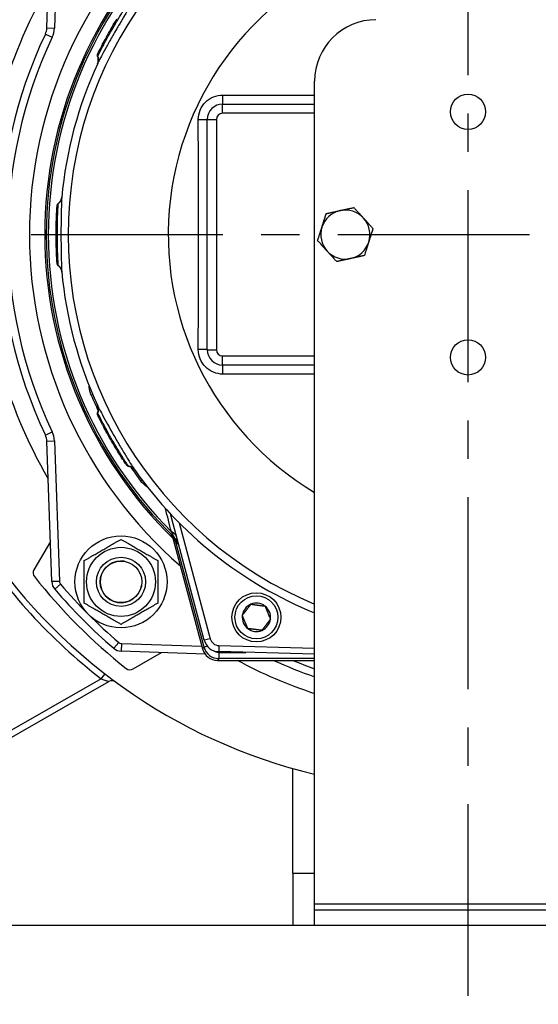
# Model space of a CAD drawing. Header units: millimetres. Extents: x 0 to 5940, y 0 to 4200.
# Tile 32 of 52: x 806 to 975, y 2961 to 3282. Entities that reach past the tile are written whole.
import ezdxf

# ---------------------------------------------------------------- set-up
doc = ezdxf.new("R2010")
doc.units = ezdxf.units.MM
doc.header["$LTSCALE"] = 50
doc.linetypes.add('MITTE', pattern=[2, 1.25, -0.25, 0.25, -0.25])
for name, color, linetype in [('02-LINIE-035', 2, 'CONTINUOUS'), ('03-LINIE-050', 3, 'CONTINUOUS'), ('05-ACHSE', 1, 'MITTE')]:
    doc.layers.add(name, color=color, linetype=linetype)

msp = doc.modelspace()

# ---------------------------------------------------------------- linework, layer by layer
at = {"layer": '02-LINIE-035'}
for p, q in [((814.71, 3279.37), (816.31, 3325.13)), ((818.81, 3325.04), (817.21, 3279.28)), ((814.71, 3279.37), (817.21, 3279.28)), ((814.23, 3277.4), (816.49, 3276.33)), ((902.03, 2994.06), (902.03, 3262.06)), ((872.03, 3254.56), (902.03, 3254.56)), ((872.03, 3251.56), (872.03, 3254.56)), ((867.03, 3174.56), (867.03, 3249.56)), ((867.03, 3249.56), (870.03, 3249.56)), ((870.03, 3249.56), (870.03, 3174.56)), ((902.03, 3251.56), (872.03, 3251.56)), ((818.04, 3221.25), (818.04, 3221.25)), ((867.03, 3174.56), (870.03, 3174.56)), ((872.03, 3172.56), (902.03, 3172.56)), ((872.03, 3169.56), (872.03, 3172.56)), ((902.03, 3169.56), (872.03, 3169.56)), ((829.2, 3159.71), (829.68, 3159.92)), ((831.4, 3153.03), (831.4, 3153.03)), ((814.23, 3146.73), (816.49, 3147.8)), ((814.71, 3144.76), (817.21, 3144.85)), ((816.31, 3099), (814.71, 3144.76)), ((817.21, 3144.85), (818.81, 3099.09)), ((845.28, 3131.87), (845.69, 3132.18)), ((866.06, 3079.9), (855.03, 3121.07)), ((857.89, 3118.11), (867.99, 3080.41)), ((815.85, 3112.11), (810.51, 3102.86)), ((855.58, 3114.06), (855.58, 3114.06)), ((855.58, 3114.06), (855.58, 3114.06)), ((855.6, 3114), (865.5, 3077.06)), ((855.6, 3114), (865.5, 3077.06)), ((856.04, 3113.61), (856.04, 3113.61)), ((857.02, 3111.98), (856.78, 3111.91)), ((865.96, 3077.66), (856.78, 3111.91)), ((818.81, 3099.09), (816.31, 3099)), ((819.17, 3098.16), (817.27, 3096.53)), ((867.99, 3080.41), (866.06, 3079.9)), ((838.13, 3079.2), (836.5, 3077.31)), ((839.05, 3078.84), (838.96, 3076.35)), ((866.3, 3075.39), (838.96, 3076.35)), ((839.05, 3078.84), (865.26, 3077.93)), ((865.5, 3077.06), (865.96, 3077.66)), ((865.5, 3077.06), (865.5, 3077.06)), ((867.07, 3077.96), (865.96, 3077.66)), ((870.81, 3078.19), (870.76, 3076.19)), ((902.03, 3075.37), (870.76, 3076.19)), ((870.81, 3078.19), (902.03, 3077.37)), ((842.83, 3070.55), (852.08, 3075.89)), ((867.32, 3075.35), (867.32, 3075.35)), ((870.79, 3073.96), (870.32, 3073.36)), ((870.32, 3073.36), (902.03, 3073.36)), ((870.32, 3073.36), (870.32, 3073.36)), ((870.32, 3073.36), (902.03, 3073.36)), ((870.79, 3075.96), (879.63, 3075.96)), ((870.79, 3075.96), (870.79, 3073.96)), ((902.03, 3073.96), (870.79, 3073.96)), ((832.47, 3067.34), (747.03, 3018.72)), ((748.02, 3016.98), (834.97, 3066.45)), ((832.47, 3067.34), (833.7, 3068.92)), ((894.88, 3004.06), (894.88, 3038.12)), ((894.88, 3004.06), (902.03, 3004.06)), ((894.88, 3004.06), (894.88, 2987.06)), ((894.88, 3004.06), (902.03, 3004.06)), ((902.03, 2992.06), (902.03, 2994.06)), ((902.03, 2994.06), (1002.03, 2994.06)), ((902.03, 2987.06), (902.03, 2992.06)), ((902.03, 2992.06), (1002.03, 2992.06))]:
    msp.add_line(p, q, dxfattribs=at)
for centre, radius in [((952.03, 3252.06), 5.75), ((952.03, 3172.06), 5.75), ((838.89, 3098.93), 15), ((838.89, 3098.93), 11.25), ((838.89, 3098.93), 8), ((838.89, 3098.93), 8), ((838.89, 3098.93), 6.77), ((883.03, 3087.38), 8), ((883.03, 3087.38), 7)]:
    msp.add_circle(centre, radius, dxfattribs=at)
for centre, radius, start, end in [((952.03, 3212.06), 130.37, 103.4591, 247.448), ((952.03, 3212.06), 143, 130.9811, 229.0189), ((952.03, 3212.06), 138, 134.1915, 225.8085), ((952.03, 3212.06), 137.5, 134.0768, 225.9232), ((952.03, 3212.06), 136.85, 134.9689, 225.0311), ((952.03, 3212.06), 97.73, 107.0054, 239.2299), ((922.03, 3262.06), 20, 90, 180), ((809.72, 3279.54), 5, 334.6317, 358), ((809.72, 3279.54), 7.5, 334.6317, 358), ((952.03, 3212.06), 152.5, 154.6317, 205.3683), ((952.03, 3212.06), 150, 154.6317, 205.3683), ((952.03, 3212.06), 133, 155.2045, 174.7955), ((872.03, 3249.56), 5, 90, 180), ((872.03, 3249.56), 2, 90, 180), ((912.03, 3212.06), 8, 102.3372, 162.3372), ((912.03, 3212.06), 8, 42.3372, 102.3372), ((912.03, 3212.06), 8, 342.3372, 42.3372), ((912.03, 3212.06), 8, 162.3372, 222.3372), ((912.03, 3212.06), 8, 282.3372, 342.3372), ((912.03, 3212.06), 8, 222.3372, 282.3372), ((952.03, 3212.06), 133, 185.2045, 204.7955), ((872.03, 3174.56), 5, 180, 270), ((872.03, 3174.56), 2, 180, 270), ((952.03, 3212.06), 133.52, 203.0845, 205.4437), ((809.72, 3144.58), 5, 2, 25.3683), ((809.72, 3144.58), 7.5, 2, 25.3683), ((952.03, 3212.06), 133.52, 214.5562, 216.9155), ((952.03, 3212.06), 133, 215.2045, 247.9176), ((943.94, 3211.72), 182.4, 212.6034, 232.3307), ((943.94, 3211.72), 180.4, 212.6034, 256.5664), ((852.9, 3109.69), 5, 15, 45.9232), ((956.86, 3213.36), 142.5, 225.246, 225.3887), ((838.89, 3098.93), 6.79, 80, 350), ((812.25, 3101.86), 2, 150, 218.2513), ((952.03, 3212.06), 180, 218.2513, 231.7487), ((820.31, 3099.14), 4, 182, 220.6068), ((820.31, 3099.14), 1.5, 182, 220.6068), ((952.03, 3212.06), 177.5, 220.6068, 229.3932), ((952.03, 3212.06), 175, 220.6068, 229.3932), ((883.03, 3087.38), 4.62, 112.6173, 172.6173), ((883.03, 3087.38), 4.62, 52.6173, 112.6173), ((883.03, 3087.38), 4.62, 352.6173, 52.6173), ((883.03, 3087.38), 4.62, 172.6173, 232.6173), ((883.03, 3087.38), 4.62, 292.6173, 352.6173), ((883.03, 3087.38), 4.62, 232.6173, 292.6173), ((870.89, 3081.19), 5, 195, 268.5), ((870.89, 3081.19), 3, 195, 268.5), ((839.1, 3080.34), 4, 229.3932, 268), ((839.1, 3080.34), 1.5, 229.3932, 268), ((870.32, 3078.36), 5, 195, 270), ((952.03, 3212.06), 152.5, 245.4423, 250.8605), ((952.03, 3212.06), 150, 247.6235, 250.5288), ((841.83, 3072.28), 2, 231.7487, 300), ((835.95, 3064.72), 2, 53.6996, 119.6394)]:
    msp.add_arc(centre, radius, start, end, dxfattribs=at)
for centre, major_axis, ratio, start_param, end_param in [((828.57, 3269.1), (2.72, -1.26), 0.986251, 0, 0.81922), ((872.03, 3257.56), (0, -3), 0.022756, 0, 1.557855), ((864.03, 3249.56), (3, 0), 0.010265, 4.736473, 6.283185), ((759.01, 3212.06), (0, 3645.44), 0.02883, 4.70211, 4.722668), ((816.59, 3224.4), (2.99, -0.27), 0.986253, 5.463965, 6.283185), ((816.59, 3199.73), (2.99, 0.27), 0.986251, 0, 0.81922), ((864.03, 3174.56), (3, 0), 0.010265, 0, 1.546712), ((872.03, 3166.56), (0, 3), 0.022756, 4.725331, 6.283185), ((828.57, 3155.03), (2.72, 1.26), 0.986253, 5.463965, 6.283185), ((840.9, 3133.66), (2.45, 1.73), 0.986251, 0, 0.81922), ((852.24, 3112.17), (4.83, 1.29), 0.661971, 0, 0.717845), ((851.7, 3110.87), (3.52, 3.55), 0.998651, 5.754706, 6.283185), ((852.9, 3111.18), (2.26, -3.83), 0.876884, 1.264014, 1.8641), ((855.32, 3111.52), (1.39, 1.44), 0.685613, 5.561339, 6.020176), ((870.32, 3078.36), (3.97, -3.04), 0.999456, 4.058153, 5.366625), ((870.79, 3078.96), (-3.04, -3.97), 0.999891, 5.62895, 6.937421), ((870.79, 3078.96), (-1.83, -2.38), 0.999456, 0.00061, 0.654236)]:
    msp.add_ellipse(centre, major_axis=major_axis, ratio=ratio, start_param=start_param, end_param=end_param, dxfattribs=at)
for points in [[(815.22, 3293.18), (801.11, 3268.8), (793.5, 3240.64), (793.53, 3212.54)], [(836.76, 3280.97), (836.85, 3281.14), (836.95, 3281.3), (837.05, 3281.46)], [(834.2, 3276.5), (834.35, 3276.78), (834.51, 3277.06), (834.67, 3277.35)], [(831.37, 3271.04), (831.47, 3271.23), (831.66, 3271.63), (831.96, 3272.22)], [(831.28, 3270.08), (831.28, 3270.08), (831.28, 3270.08), (831.28, 3270.08)], [(872.1, 3257.52), (882.07, 3257.52), (892.05, 3257.52), (902.03, 3257.51)], [(817.87, 3218.16), (817.92, 3219.24), (817.97, 3220.11), (818.01, 3220.68)], [(818.01, 3220.81), (818.03, 3221.05), (818.04, 3221.23), (818.05, 3221.34)], [(818.01, 3220.69), (818.02, 3220.93), (818.03, 3221.12), (818.04, 3221.25)], [(818.04, 3221.25), (818.05, 3221.39), (818.06, 3221.46), (818.06, 3221.47)], [(818.43, 3222.06), (818.44, 3222.15), (818.44, 3222.19), (818.44, 3222.19)], [(818.44, 3222.19), (818.44, 3222.19), (818.44, 3222.19), (818.44, 3222.19)], [(817.82, 3217.12), (817.84, 3217.49), (817.85, 3217.83), (817.87, 3218.16)], [(817.74, 3214.1), (817.75, 3214.29), (817.75, 3214.48), (817.75, 3214.67)], [(817.78, 3215.64), (817.79, 3216.15), (817.81, 3216.65), (817.82, 3217.12)], [(793.53, 3212.54), (793.44, 3184.67), (801.1, 3156.6), (815.18, 3132.47)], [(817.77, 3208.95), (817.76, 3209.27), (817.75, 3209.59), (817.75, 3209.92)], [(818.05, 3202.81), (818.03, 3203.03), (818, 3203.47), (817.96, 3204.13)], [(818.44, 3201.93), (818.44, 3201.93), (818.44, 3201.93), (818.44, 3201.93)], [(902.03, 3166.62), (892.05, 3166.61), (882.07, 3166.61), (872.1, 3166.6)], [(831.33, 3153.92), (831.29, 3154), (831.28, 3154.04), (831.28, 3154.04)], [(831.28, 3154.04), (831.28, 3154.04), (831.28, 3154.04), (831.28, 3154.04)], [(831.4, 3153.03), (831.34, 3153.15), (831.31, 3153.21), (831.3, 3153.22)], [(831.59, 3152.63), (831.49, 3152.85), (831.41, 3153.01), (831.36, 3153.11)], [(831.65, 3152.52), (831.54, 3152.74), (831.46, 3152.91), (831.4, 3153.03)], [(832.79, 3150.26), (832.3, 3151.22), (831.91, 3152), (831.65, 3152.52)], [(833.27, 3149.34), (833.1, 3149.66), (832.94, 3149.97), (832.79, 3150.26)], [(833.98, 3148.03), (833.73, 3148.49), (833.49, 3148.93), (833.27, 3149.34)], [(834.71, 3146.69), (834.62, 3146.85), (834.53, 3147.02), (834.44, 3147.18)], [(837.31, 3142.24), (837.14, 3142.51), (836.98, 3142.78), (836.81, 3143.07)], [(840.63, 3137.06), (840.5, 3137.24), (840.26, 3137.61), (839.89, 3138.16)], [(841.41, 3136.5), (841.41, 3136.5), (841.41, 3136.5), (841.41, 3136.5)], [(855.31, 3115.24), (854.68, 3117.73), (854.04, 3120.27), (853.38, 3122.85)], [(856.53, 3112.16), (856.49, 3112.2), (856.4, 3112.48), (856.26, 3112.91)], [(857.8, 3110.72), (857.53, 3111.16), (857.26, 3111.58), (857.02, 3111.98)], [(876.72, 3073.41), (884.81, 3069.08), (893.29, 3065.45), (902.03, 3062.6)]]:
    msp.add_open_spline(points, degree=3, dxfattribs=at)
for points, knots in [([(843.35, 3288.74), (843.26, 3288.6), (843.09, 3288.35), (842.86, 3287.99), (842.61, 3287.59), (842.27, 3287.06), (841.87, 3286.41), (841.65, 3286.06), (841.41, 3285.67), (841.15, 3285.25), (840.7, 3284.52), (840.21, 3283.71), (839.69, 3282.84), (839.12, 3281.88), (838.51, 3280.84), (837.89, 3279.78), (837.62, 3279.33), (837.36, 3278.88), (837.1, 3278.43), (836.34, 3277.11), (835.6, 3275.81), (834.91, 3274.58), (834.29, 3273.46), (833.71, 3272.41), (833.21, 3271.5), (832.69, 3270.54), (832.26, 3269.73), (831.93, 3269.1), (831.67, 3268.61), (831.48, 3268.23), (831.36, 3267.99), (831.33, 3267.93), (831.31, 3267.88), (831.29, 3267.84)], [0, 0, 0, 0, 0.0902582, 0.0902582, 0.0902582, 0.1936914, 0.1936914, 0.1936914, 0.25, 0.25, 0.25, 0.3473076, 0.3473076, 0.3473076, 0.4547331, 0.4547331, 0.4547331, 0.5, 0.5, 0.5, 0.6303366, 0.6303366, 0.6303366, 0.75, 0.75, 0.75, 0.8762367, 0.8762367, 0.8762367, 0.975991, 0.975991, 0.975991, 1, 1, 1, 1]), ([(831.34, 3270.2), (831.43, 3270.4), (831.65, 3270.84), (831.98, 3271.49), (832.23, 3271.99), (832.54, 3272.58), (832.9, 3273.27), (833.01, 3273.48), (833.12, 3273.69), (833.24, 3273.91), (833.75, 3274.87), (834.34, 3275.97), (834.98, 3277.1), (835.33, 3277.73), (835.7, 3278.37), (836.07, 3279.02), (836.37, 3279.53), (836.67, 3280.04), (836.96, 3280.54), (837.63, 3281.67), (838.28, 3282.75), (838.88, 3283.7), (839.08, 3284.03), (839.27, 3284.34), (839.46, 3284.64), (839.82, 3285.2), (840.13, 3285.69), (840.4, 3286.11), (840.81, 3286.74), (841.11, 3287.19), (841.27, 3287.43), (841.29, 3287.46), (841.31, 3287.49), (841.33, 3287.52)], [0, 0, 0, 0, 0.142587, 0.142587, 0.142587, 0.25, 0.25, 0.25, 0.282557, 0.282557, 0.282557, 0.422443, 0.422443, 0.422443, 0.5, 0.5, 0.5, 0.562018, 0.562018, 0.562018, 0.701955, 0.701955, 0.701955, 0.75, 0.75, 0.75, 0.841232, 0.841232, 0.841232, 0.98061, 0.98061, 0.98061, 1, 1, 1, 1]), ([(831.96, 3272.22), (832.2, 3272.71), (832.52, 3273.34), (833.25, 3274.75), (833.68, 3275.55), (834.6, 3277.23), (835.1, 3278.13), (836.12, 3279.9), (836.65, 3280.8), (837.29, 3281.85), (837.42, 3282.07), (837.55, 3282.29)], [0, 0, 0, 0, 0.304718, 0.304718, 0.609585, 0.609585, 0.916768, 0.916768, 1.222801, 1.222801, 1.304393, 1.304393, 1.304393, 1.304393]), ([(831.72, 3271.74), (831.78, 3271.88), (831.86, 3272.03), (831.98, 3272.28), (832.02, 3272.35), (832.06, 3272.43)], [0.2161119, 0.2161119, 0.2161119, 0.2161119, 0.3222289, 0.3222289, 0.3680964, 0.3680964, 0.3680964, 0.3680964]), ([(831.28, 3270.08), (831.24, 3270.18), (831.21, 3270.29), (831.2, 3270.51), (831.21, 3270.62), (831.24, 3270.74), (831.25, 3270.76), (831.26, 3270.8), (831.26, 3270.81), (831.27, 3270.84), (831.28, 3270.84), (831.28, 3270.86), (831.28, 3270.86), (831.29, 3270.87), (831.29, 3270.88), (831.3, 3270.89), (831.3, 3270.89), (831.3, 3270.9), (831.31, 3270.91), (831.32, 3270.94), (831.34, 3270.97), (831.36, 3271.02), (831.37, 3271.03), (831.37, 3271.04)], [0.000072, 0.000072, 0.000072, 0.000072, 0.0324806, 0.0324806, 0.065024, 0.065024, 0.0716007, 0.0716007, 0.0767642, 0.0767642, 0.0815161, 0.0815161, 0.0857119, 0.0857119, 0.0931076, 0.0931076, 0.1111465, 0.1111465, 0.1381779, 0.1381779, 0.2249341, 0.2249341, 0.2412456, 0.2412456, 0.2412456, 0.2412456]), ([(831.23, 3267.7), (831.23, 3267.7), (831.23, 3267.71), (831.23, 3267.71), (831.23, 3267.71), (831.23, 3267.72), (831.24, 3267.73), (831.24, 3267.73), (831.24, 3267.74), (831.25, 3267.75), (831.25, 3267.75), (831.25, 3267.77), (831.26, 3267.78), (831.27, 3267.81), (831.29, 3267.84), (831.31, 3267.9), (831.32, 3267.94), (831.38, 3268.1), (831.41, 3268.21), (831.5, 3268.64), (831.51, 3268.95), (831.45, 3269.54), (831.38, 3269.82), (831.28, 3270.08)], [0.0045726, 0.0045726, 0.0045726, 0.0045726, 0.0208508, 0.0208508, 0.0286773, 0.0286773, 0.0334107, 0.0334107, 0.0355039, 0.0355039, 0.0376017, 0.0376017, 0.0418465, 0.0418465, 0.050259, 0.050259, 0.0624645, 0.0624645, 0.0991166, 0.0991166, 0.1915907, 0.1915907, 0.2766279, 0.2766279, 0.2766279, 0.2766279]), ([(831.28, 3270.08), (831.28, 3270.08), (831.28, 3270.09), (831.29, 3270.1), (831.29, 3270.12), (831.31, 3270.15), (831.33, 3270.2)], [0.95360579, 0.95360579, 0.95360579, 0.95360579, 0.97284902, 0.97284902, 0.97284902, 1, 1, 1, 1]), ([(864.1, 3249.53), (864.1, 3251.64), (864.97, 3253.71), (866.44, 3255.19), (867.92, 3256.66), (869.99, 3257.52), (872.1, 3257.52)], [0, 0, 0, 0, 0.499928, 0.499928, 0.499928, 1, 1, 1, 1]), ([(818.44, 3222.19), (818.7, 3222.39), (818.93, 3222.64), (819.28, 3223.18), (819.42, 3223.48), (819.53, 3223.87), (819.54, 3223.95), (819.56, 3224.07), (819.57, 3224.12), (819.58, 3224.18), (819.58, 3224.2), (819.59, 3224.22), (819.59, 3224.23), (819.59, 3224.24), (819.59, 3224.25), (819.59, 3224.26), (819.59, 3224.26), (819.59, 3224.27), (819.59, 3224.27), (819.59, 3224.28), (819.59, 3224.28), (819.59, 3224.28)], [0, 0, 0, 0, 0.0971792, 0.0971792, 0.1946752, 0.1946752, 0.2186924, 0.2186924, 0.2325971, 0.2325971, 0.2381757, 0.2381757, 0.2406563, 0.2406563, 0.2455713, 0.2455713, 0.250386, 0.250386, 0.2607233, 0.2607233, 0.2717999, 0.2717999, 0.2717999, 0.2717999]), ([(819.58, 3224.13), (819.53, 3223.65), (819.47, 3222.19), (819.41, 3220), (819.38, 3218.85), (819.36, 3217.51), (819.34, 3216.08), (819.32, 3214.8), (819.32, 3213.44), (819.32, 3212.07), (819.32, 3210.28), (819.33, 3208.51), (819.35, 3206.91), (819.37, 3205.91), (819.39, 3204.97), (819.41, 3204.13), (819.47, 3201.96), (819.53, 3200.47), (819.58, 3200)], [0, 0, 0, 0, 0.25, 0.25, 0.25, 0.3818068, 0.3818068, 0.3818068, 0.5, 0.5, 0.5, 0.6535412, 0.6535412, 0.6535412, 0.75, 0.75, 0.75, 1, 1, 1, 1]), ([(818.06, 3221.47), (818.06, 3221.47), (818.06, 3221.47), (818.06, 3221.48), (818.06, 3221.48), (818.06, 3221.48), (818.06, 3221.48), (818.06, 3221.48), (818.06, 3221.49), (818.06, 3221.49), (818.06, 3221.49), (818.06, 3221.49), (818.06, 3221.5), (818.06, 3221.51), (818.06, 3221.53), (818.08, 3221.66), (818.12, 3221.77), (818.23, 3221.98), (818.31, 3222.08), (818.41, 3222.17), (818.43, 3222.18), (818.44, 3222.2)], [0, 0, 0, 0, 0.0116172, 0.0116172, 0.0159748, 0.0159748, 0.0181414, 0.0181414, 0.019231, 0.019231, 0.0197745, 0.0197745, 0.0208783, 0.0208783, 0.025304, 0.025304, 0.0604402, 0.0604402, 0.0955459, 0.0955459, 0.1021087, 0.1021087, 0.1021087, 0.1021087]), ([(818.44, 3202.07), (818.42, 3202.29), (818.39, 3202.78), (818.35, 3203.51), (818.32, 3204.06), (818.28, 3204.73), (818.25, 3205.5), (818.25, 3205.74), (818.24, 3205.98), (818.23, 3206.23), (818.19, 3207.32), (818.16, 3208.56), (818.14, 3209.86), (818.13, 3210.58), (818.13, 3211.32), (818.13, 3212.07), (818.13, 3212.66), (818.13, 3213.25), (818.14, 3213.83), (818.15, 3215.14), (818.18, 3216.41), (818.22, 3217.53), (818.23, 3217.91), (818.24, 3218.28), (818.25, 3218.63), (818.28, 3219.29), (818.31, 3219.88), (818.33, 3220.37), (818.37, 3221.13), (818.41, 3221.66), (818.43, 3221.95), (818.43, 3222), (818.43, 3222.03), (818.43, 3222.06)], [0, 0, 0, 0, 0.142587, 0.142587, 0.142587, 0.25, 0.25, 0.25, 0.282557, 0.282557, 0.282557, 0.422443, 0.422443, 0.422443, 0.5, 0.5, 0.5, 0.562018, 0.562018, 0.562018, 0.701955, 0.701955, 0.701955, 0.75, 0.75, 0.75, 0.841232, 0.841232, 0.841232, 0.98061, 0.98061, 0.98061, 1, 1, 1, 1]), ([(817.96, 3204.13), (817.93, 3204.68), (817.89, 3205.37), (817.82, 3206.96), (817.79, 3207.87), (817.75, 3209.78), (817.73, 3210.82), (817.73, 3212.86), (817.74, 3213.9), (817.76, 3215.13), (817.77, 3215.39), (817.78, 3215.64)], [0, 0, 0, 0, 0.304718, 0.304718, 0.609585, 0.609585, 0.916768, 0.916768, 1.222801, 1.222801, 1.304393, 1.304393, 1.304393, 1.304393]), ([(818, 3203.59), (817.99, 3203.74), (817.98, 3203.92), (817.96, 3204.19), (817.95, 3204.27), (817.95, 3204.36)], [0.2161119, 0.2161119, 0.2161119, 0.2161119, 0.3222289, 0.3222289, 0.3680964, 0.3680964, 0.3680964, 0.3680964]), ([(818.44, 3201.93), (818.36, 3202), (818.28, 3202.08), (818.16, 3202.26), (818.12, 3202.36), (818.08, 3202.49), (818.08, 3202.51), (818.07, 3202.54), (818.07, 3202.56), (818.07, 3202.58), (818.06, 3202.59), (818.06, 3202.61), (818.06, 3202.61), (818.06, 3202.62), (818.06, 3202.63), (818.06, 3202.64), (818.06, 3202.64), (818.06, 3202.66), (818.06, 3202.66), (818.05, 3202.7), (818.05, 3202.73), (818.05, 3202.79), (818.05, 3202.8), (818.05, 3202.81)], [0.000072, 0.000072, 0.000072, 0.000072, 0.0324806, 0.0324806, 0.065024, 0.065024, 0.0716007, 0.0716007, 0.0767642, 0.0767642, 0.0815161, 0.0815161, 0.0857119, 0.0857119, 0.0931076, 0.0931076, 0.1111465, 0.1111465, 0.1381779, 0.1381779, 0.2249341, 0.2249341, 0.2412456, 0.2412456, 0.2412456, 0.2412456]), ([(818.44, 3201.93), (818.44, 3201.93), (818.44, 3201.94), (818.44, 3201.96), (818.44, 3201.98), (818.44, 3202.01), (818.43, 3202.06)], [0.95360579, 0.95360579, 0.95360579, 0.95360579, 0.97284902, 0.97284902, 0.97284902, 1, 1, 1, 1]), ([(819.59, 3199.85), (819.59, 3199.85), (819.59, 3199.85), (819.59, 3199.86), (819.59, 3199.86), (819.59, 3199.87), (819.59, 3199.87), (819.59, 3199.88), (819.59, 3199.89), (819.59, 3199.89), (819.59, 3199.9), (819.58, 3199.92), (819.58, 3199.93), (819.58, 3199.97), (819.57, 3200), (819.56, 3200.06), (819.56, 3200.1), (819.52, 3200.26), (819.49, 3200.38), (819.36, 3200.79), (819.22, 3201.07), (818.87, 3201.55), (818.67, 3201.76), (818.44, 3201.93)], [0.0045726, 0.0045726, 0.0045726, 0.0045726, 0.0208508, 0.0208508, 0.0286773, 0.0286773, 0.0334107, 0.0334107, 0.0355039, 0.0355039, 0.0376017, 0.0376017, 0.0418465, 0.0418465, 0.050259, 0.050259, 0.0624645, 0.0624645, 0.0991166, 0.0991166, 0.1915907, 0.1915907, 0.2766279, 0.2766279, 0.2766279, 0.2766279]), ([(872.1, 3166.6), (869.99, 3166.6), (867.92, 3167.47), (866.44, 3168.94), (864.97, 3170.42), (864.1, 3172.48), (864.1, 3174.59)], [0, 0, 0, 0, 0.5, 0.5, 0.5, 1, 1, 1, 1]), ([(829.2, 3159.71), (828.82, 3160.6), (828.61, 3161.53), (828.54, 3162.38), (828.54, 3162.49), (828.53, 3162.6), (828.52, 3162.71)], [0, 0, 0, 0, 0.5, 0.5, 0.5, 0.5673694, 0.5673694, 0.5673694, 0.5673694]), ([(831.28, 3154.04), (831.4, 3154.34), (831.47, 3154.67), (831.51, 3155.31), (831.48, 3155.65), (831.37, 3156.04), (831.35, 3156.11), (831.31, 3156.23), (831.29, 3156.28), (831.27, 3156.33), (831.26, 3156.35), (831.25, 3156.37), (831.25, 3156.38), (831.24, 3156.39), (831.24, 3156.4), (831.23, 3156.41), (831.23, 3156.41), (831.23, 3156.42), (831.23, 3156.42), (831.23, 3156.42), (831.23, 3156.42), (831.23, 3156.42)], [0, 0, 0, 0, 0.0971792, 0.0971792, 0.1946752, 0.1946752, 0.2186924, 0.2186924, 0.2325971, 0.2325971, 0.2381757, 0.2381757, 0.2406563, 0.2406563, 0.2455713, 0.2455713, 0.250386, 0.250386, 0.2607233, 0.2607233, 0.2717999, 0.2717999, 0.2717999, 0.2717999]), ([(831.29, 3156.29), (831.49, 3155.85), (832.16, 3154.55), (833.21, 3152.63), (833.21, 3152.63), (833.21, 3152.62), (833.22, 3152.62), (834.26, 3150.69), (835.64, 3148.22), (837.09, 3145.71), (837.82, 3144.45), (838.55, 3143.2), (839.24, 3142.05), (839.92, 3140.9), (840.58, 3139.81), (841.14, 3138.89), (841.71, 3137.96), (842.2, 3137.17), (842.58, 3136.58), (842.95, 3135.99), (843.22, 3135.58), (843.35, 3135.39)], [0, 0, 0, 0, 0.25, 0.25, 0.25, 0.250548, 0.250548, 0.250548, 0.5, 0.5, 0.5, 0.624936, 0.624936, 0.624936, 0.749856, 0.749856, 0.749856, 0.875355, 0.875355, 0.875355, 1, 1, 1, 1]), ([(831.3, 3153.23), (831.3, 3153.23), (831.3, 3153.23), (831.3, 3153.23), (831.3, 3153.23), (831.3, 3153.23), (831.3, 3153.23), (831.3, 3153.24), (831.3, 3153.24), (831.3, 3153.24), (831.3, 3153.24), (831.29, 3153.25), (831.29, 3153.25), (831.29, 3153.26), (831.28, 3153.28), (831.23, 3153.4), (831.2, 3153.52), (831.2, 3153.75), (831.21, 3153.87), (831.26, 3154), (831.27, 3154.02), (831.27, 3154.04)], [0, 0, 0, 0, 0.0116172, 0.0116172, 0.0159748, 0.0159748, 0.0181414, 0.0181414, 0.019231, 0.019231, 0.0197745, 0.0197745, 0.0208783, 0.0208783, 0.025304, 0.025304, 0.0604402, 0.0604402, 0.095546, 0.095546, 0.1021087, 0.1021087, 0.1021087, 0.1021087]), ([(841.33, 3136.61), (841.21, 3136.79), (840.94, 3137.2), (840.54, 3137.81), (840.23, 3138.27), (839.87, 3138.84), (839.46, 3139.49), (839.33, 3139.69), (839.2, 3139.9), (839.07, 3140.11), (838.49, 3141.03), (837.84, 3142.09), (837.18, 3143.21), (836.81, 3143.83), (836.44, 3144.47), (836.06, 3145.12), (835.77, 3145.63), (835.47, 3146.15), (835.19, 3146.65), (834.55, 3147.79), (833.94, 3148.9), (833.41, 3149.89), (833.23, 3150.23), (833.06, 3150.55), (832.89, 3150.86), (832.59, 3151.45), (832.32, 3151.97), (832.09, 3152.41), (831.75, 3153.09), (831.51, 3153.57), (831.38, 3153.83), (831.36, 3153.86), (831.35, 3153.9), (831.33, 3153.92)], [0, 0, 0, 0, 0.142587, 0.142587, 0.142587, 0.25, 0.25, 0.25, 0.282557, 0.282557, 0.282557, 0.422443, 0.422443, 0.422443, 0.5, 0.5, 0.5, 0.562018, 0.562018, 0.562018, 0.701955, 0.701955, 0.701955, 0.75, 0.75, 0.75, 0.841232, 0.841232, 0.841232, 0.98061, 0.98061, 0.98061, 1, 1, 1, 1]), ([(839.89, 3138.16), (839.59, 3138.62), (839.21, 3139.2), (838.36, 3140.54), (837.87, 3141.31), (836.88, 3142.95), (836.35, 3143.84), (835.32, 3145.6), (834.81, 3146.51), (834.22, 3147.59), (834.1, 3147.81), (833.98, 3148.03)], [0, 0, 0, 0, 0.304718, 0.304718, 0.609585, 0.609585, 0.916768, 0.916768, 1.222801, 1.222801, 1.304393, 1.304393, 1.304393, 1.304393]), ([(840.19, 3137.71), (840.1, 3137.84), (840.01, 3137.98), (839.86, 3138.21), (839.81, 3138.28), (839.76, 3138.35)], [0.2161119, 0.2161119, 0.2161119, 0.2161119, 0.3222289, 0.3222289, 0.3680963, 0.3680963, 0.3680963, 0.3680963]), ([(841.41, 3136.5), (841.3, 3136.51), (841.19, 3136.54), (841, 3136.64), (840.91, 3136.71), (840.82, 3136.8), (840.8, 3136.81), (840.78, 3136.84), (840.77, 3136.85), (840.75, 3136.87), (840.75, 3136.88), (840.74, 3136.89), (840.74, 3136.89), (840.73, 3136.9), (840.73, 3136.91), (840.72, 3136.92), (840.72, 3136.92), (840.71, 3136.93), (840.71, 3136.94), (840.69, 3136.96), (840.67, 3136.99), (840.64, 3137.04), (840.63, 3137.05), (840.62, 3137.06)], [0.000072, 0.000072, 0.000072, 0.000072, 0.0324806, 0.0324806, 0.065024, 0.065024, 0.0716007, 0.0716007, 0.0767642, 0.0767642, 0.0815161, 0.0815161, 0.0857119, 0.0857119, 0.0931076, 0.0931076, 0.1111465, 0.1111465, 0.1381779, 0.1381779, 0.2249341, 0.2249341, 0.2412456, 0.2412456, 0.2412456, 0.2412456]), ([(841.41, 3136.5), (841.41, 3136.5), (841.4, 3136.5), (841.39, 3136.52), (841.38, 3136.53), (841.36, 3136.56), (841.33, 3136.61)], [0.95360579, 0.95360579, 0.95360579, 0.95360579, 0.97284902, 0.97284902, 0.97284902, 1, 1, 1, 1]), ([(843.44, 3135.27), (843.44, 3135.27), (843.44, 3135.27), (843.44, 3135.27), (843.44, 3135.27), (843.43, 3135.28), (843.43, 3135.28), (843.42, 3135.29), (843.42, 3135.3), (843.41, 3135.3), (843.41, 3135.31), (843.4, 3135.32), (843.39, 3135.33), (843.37, 3135.36), (843.35, 3135.38), (843.31, 3135.44), (843.28, 3135.47), (843.18, 3135.59), (843.09, 3135.68), (842.77, 3135.97), (842.5, 3136.14), (841.96, 3136.38), (841.69, 3136.46), (841.41, 3136.5)], [0.0045726, 0.0045726, 0.0045726, 0.0045726, 0.0208508, 0.0208508, 0.0286773, 0.0286773, 0.0334107, 0.0334107, 0.0355039, 0.0355039, 0.0376017, 0.0376017, 0.0418465, 0.0418465, 0.050259, 0.050259, 0.0624645, 0.0624645, 0.0991166, 0.0991166, 0.1915907, 0.1915907, 0.2766279, 0.2766279, 0.2766279, 0.2766279]), ([(847.54, 3129.78), (847.44, 3129.84), (847.35, 3129.9), (847.25, 3129.97), (846.56, 3130.45), (845.86, 3131.09), (845.28, 3131.87)], [0.4320986, 0.4320986, 0.4320986, 0.4320986, 0.5, 0.5, 0.5, 1, 1, 1, 1]), ([(856.38, 3113.28), (856.38, 3113.28), (856.36, 3113.31), (856.34, 3113.37), (856.29, 3113.45), (856.21, 3113.6), (856.11, 3113.77), (856.06, 3113.86), (856.01, 3113.96), (855.95, 3114.07), (855.76, 3114.42), (855.54, 3114.83), (855.31, 3115.24)], [0, 0, 0, 0, 0.155563, 0.155563, 0.155563, 0.407438, 0.407438, 0.407438, 0.542309, 0.542309, 0.542309, 1, 1, 1, 1]), ([(856.31, 3112.78), (856.31, 3112.78), (856.31, 3112.78), (856.3, 3112.81), (856.29, 3112.83), (856.26, 3112.91), (856.23, 3112.97), (856.17, 3113.1), (856.14, 3113.17), (856.05, 3113.33), (856, 3113.42), (855.85, 3113.66), (855.75, 3113.81), (855.51, 3114.11), (855.37, 3114.27), (855.22, 3114.42)], [0.4540761, 0.4540761, 0.4540761, 0.4540761, 0.4773194, 0.4773194, 0.5044739, 0.5044739, 0.5375505, 0.5375505, 0.5646187, 0.5646187, 0.598696, 0.598696, 0.6532467, 0.6532467, 0.7167742, 0.7167742, 0.7167742, 0.7167742]), ([(857.02, 3111.98), (856.82, 3112.37), (856.61, 3112.74), (856.36, 3113.1), (856.23, 3113.29), (856.09, 3113.48), (855.94, 3113.66), (855.79, 3113.84), (855.63, 3114.01), (855.47, 3114.18), (855.46, 3114.18), (855.46, 3114.18), (855.46, 3114.18)], [0, 0, 0, 0, 0.481133, 0.481133, 0.481133, 0.737054, 0.737054, 0.737054, 0.994978, 0.994978, 0.994978, 1, 1, 1, 1]), ([(832.47, 3067.34), (832.63, 3067.28), (832.78, 3067.22), (833.18, 3067.08), (833.42, 3066.99), (834, 3066.78), (834.32, 3066.67), (834.82, 3066.5), (834.97, 3066.45), (834.97, 3066.45)], [-0.6540301, -0.6540301, -0.6540301, -0.6540301, -0.5722763, -0.5722763, -0.4414703, -0.4414703, -0.2321807, -0.2321807, 0, 0, 0, 0])]:
    msp.add_open_spline(points, degree=3, knots=knots, dxfattribs=at)
for points, weights in [([(831.33, 3270.21), (831.16, 3270.62), (831.36, 3271.01)], [0.953296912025, 0.890904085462, 0.999851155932]), ([(910.32, 3219.88), (912.41, 3220.34), (914.83, 3220.86)], [1, 1.0379548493, 1]), ([(914.83, 3220.86), (916.5, 3219.04), (917.94, 3217.45)], [1, 1.0379548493, 1]), ([(904.41, 3214.49), (905.06, 3216.53), (905.81, 3218.89)], [1, 1.0379548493, 1]), ([(905.81, 3218.89), (908.23, 3219.42), (910.32, 3219.88)], [1, 1.0379548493, 1]), ([(917.94, 3217.45), (919.39, 3215.87), (921.05, 3214.04)], [1, 1.0379548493, 1]), ([(903, 3210.09), (903.76, 3212.45), (904.41, 3214.49)], [1, 1.0379548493, 1]), ([(921.05, 3214.04), (920.3, 3211.68), (919.65, 3209.64)], [1, 1.0379548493, 1]), ([(906.12, 3206.67), (904.67, 3208.26), (903, 3210.09)], [1, 1.0379548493, 1]), ([(919.65, 3209.64), (919, 3207.59), (918.25, 3205.23)], [1, 1.0379548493, 1]), ([(909.23, 3203.26), (907.56, 3205.09), (906.12, 3206.67)], [1, 1.0379548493, 1]), ([(918.25, 3205.23), (915.83, 3204.71), (913.74, 3204.25)], [1, 1.0379548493, 1]), ([(818.43, 3202.07), (818.08, 3202.34), (818.05, 3202.78)], [0.953296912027, 0.890904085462, 0.999851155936]), ([(913.74, 3204.25), (911.64, 3203.79), (909.23, 3203.26)], [1, 1.0379548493, 1]), ([(841.33, 3136.61), (840.89, 3136.67), (840.64, 3137.03)], [0.953296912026, 0.890904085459, 0.999851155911]), ([(826.89, 3105.85), (832.89, 3109.32), (838.89, 3112.78)], [1, 1.15470053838, 1]), ([(838.89, 3112.78), (844.89, 3109.32), (850.89, 3105.85)], [1, 1.15470053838, 1]), ([(826.89, 3092), (826.89, 3098.93), (826.89, 3105.85)], [1, 1.15470053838, 1]), ([(850.89, 3105.85), (850.89, 3098.93), (850.89, 3092)], [1, 1.15470053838, 1]), ([(838.89, 3085.07), (832.89, 3088.53), (826.89, 3092)], [1, 1.15470053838, 1]), ([(850.89, 3092), (844.89, 3088.53), (838.89, 3085.07)], [1, 1.15470053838, 1]), ([(878.45, 3087.98), (879.85, 3089.81), (881.25, 3091.65)], [1.21650635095, 1.40470053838, 1.21650635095]), ([(881.25, 3091.65), (883.54, 3091.35), (885.83, 3091.05)], [1.21650635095, 1.40470053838, 1.21650635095]), ([(885.83, 3091.05), (886.72, 3088.92), (887.61, 3086.79)], [1.21650635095, 1.40470053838, 1.21650635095]), ([(880.22, 3083.71), (879.34, 3085.84), (878.45, 3087.98)], [1.21650635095, 1.40470053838, 1.21650635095]), ([(887.61, 3086.79), (886.21, 3084.95), (884.81, 3083.12)], [1.21650635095, 1.40470053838, 1.21650635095]), ([(884.81, 3083.12), (882.52, 3083.42), (880.22, 3083.71)], [1.21650635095, 1.40470053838, 1.21650635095])]:
    msp.add_rational_spline(points, weights, degree=2, dxfattribs=at)
at = {"layer": '03-LINIE-050'}
msp.add_line((572.03, 2987.06), (1677.78, 2987.06), dxfattribs=at)
at = {"layer": '05-ACHSE'}
for p, q in [((952.03, 3526.52), (952.03, 2961.31)), ((709.63, 3212.06), (1561.68, 3212.06))]:
    msp.add_line(p, q, dxfattribs=at)

doc.saveas('drawing.dxf')
